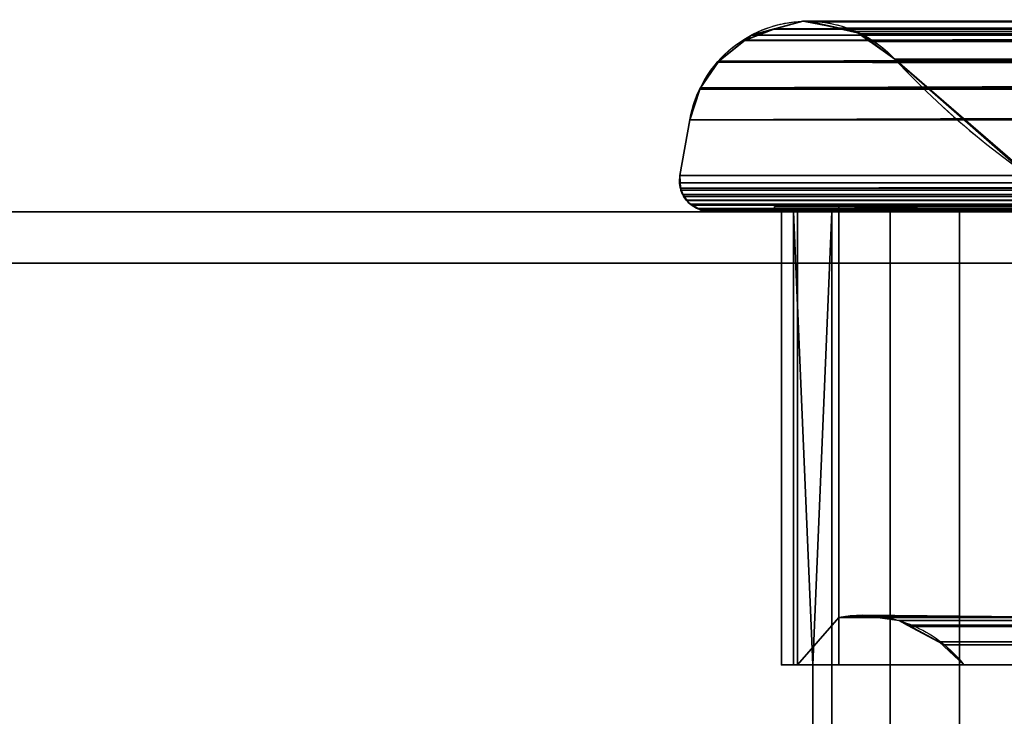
# Model space of a CAD drawing. Header units: millimetres. Extents: x -322 to 8072, y -96 to 57.
# Tile 101 of 256: x 2681 to 2719, y -20 to 7. Entities that reach past the tile are written whole.
import ezdxf

# ---------------------------------------------------------------- set-up
doc = ezdxf.new("R2010")
doc.units = ezdxf.units.MM
doc.layers.add('152', color=7, linetype='Continuous', true_color=0xffffff)

# ---------------------------------------------------------------- blocks, each defined once
blk = doc.blocks.new('UG_SURFACE_013')
at = {"layer": '152', "color": 252, "linetype": 'Continuous', "lineweight": 35}
for points in [[(3000, 7.402, 448.715), (2710.501, 7.12, 447.501), (2710.51, 7.123, 447.511)], [(3000, 7.402, 448.715), (3000, 7.16, 447.51), (2710.501, 7.12, 447.501)], [(2711.606, 7.417, 1896.394), (2710.51, 7.123, 1897.49), (3289.527, 7.095, 1897.527)], [(3000, 7.402, 448.715), (2710.51, 7.123, 447.511), (2711.606, 7.417, 448.606)], [(2710.51, 7.123, 447.511), (2710.51, 7.123, 1897.49), (2711.606, 7.417, 1896.394)], [(2711.606, 7.417, 448.606), (2710.51, 7.123, 447.511), (2711.606, 7.417, 1896.394)], [(2711.711, 7.419, 1896.289), (2711.606, 7.417, 1896.394), (3289.527, 7.095, 1897.527)], [(2711.606, 7.417, 448.606), (2711.606, 7.417, 1896.394), (2711.711, 7.419, 1896.289)], [(2711.711, 7.419, 1896.289), (2711.747, 7.39, 448.747), (2711.606, 7.417, 448.606)], [(3000, 7.402, 448.715), (2711.606, 7.417, 448.606), (2711.747, 7.39, 448.747)], [(2711.75, 7.42, 1896.25), (2711.711, 7.419, 1896.289), (3288.288, 7.403, 1896.288)], [(2711.711, 7.419, 1896.289), (2711.75, 7.42, 1896.25), (2711.747, 7.39, 448.747)], [(3289.527, 7.095, 1897.527), (3289.517, 7.098, 1897.517), (2711.711, 7.419, 1896.289)], [(3289.517, 7.098, 1897.517), (3288.288, 7.403, 1896.288), (2711.711, 7.419, 1896.289)], [(2711.747, 7.39, 448.747), (3000, 7.17, 449.992), (3000, 7.42, 448.804)], [(3000, 7.42, 448.804), (3000, 7.41, 448.752), (2711.747, 7.39, 448.747)], [(2711.747, 7.39, 448.747), (2711.75, 7.42, 1896.25), (2711.781, 7.42, 1896.219)], [(2711.781, 7.42, 1896.219), (2713.046, 7.142, 450.046), (2711.747, 7.39, 448.747)], [(2711.747, 7.39, 448.747), (2711.747, 7.39, 448.747), (2711.75, 7.42, 1896.25)], [(2711.747, 7.39, 448.747), (3000, 7.41, 448.752), (3000, 7.402, 448.715)], [(2711.747, 7.39, 448.747), (2711.747, 7.39, 448.747), (3000, 7.41, 448.752)], [(3000, 7.17, 449.992), (2711.747, 7.39, 448.747), (2713.046, 7.142, 450.046)], [(3288.288, 7.403, 1896.288), (2711.781, 7.42, 1896.219), (2711.75, 7.42, 1896.25)], [(2711.781, 7.42, 1896.219), (3288.287, 7.403, 1896.287), (3288.219, 7.42, 1896.219)], [(2711.781, 7.42, 1896.219), (3288.288, 7.403, 1896.288), (3288.287, 7.403, 1896.287)], [(3288.219, 7.42, 1896.219), (2713.001, 7.135, 1894.998), (2711.781, 7.42, 1896.219)], [(2713.046, 7.142, 450.046), (2711.781, 7.42, 1896.219), (2713.001, 7.135, 1894.998)], [(2713.001, 7.135, 1894.998), (3288.219, 7.42, 1896.219), (3286.999, 7.164, 1895)], [(2709.351, 6.678, 446.351), (3000, 7.154, 447.481), (3000, 7.05, 446.963)], [(3000, 7.154, 447.481), (2709.351, 6.678, 446.351), (2709.355, 6.681, 446.355)], [(3000, 7.05, 446.963), (3000, 6.651, 446.389), (2709.351, 6.678, 446.351)], [(3000, 7.154, 447.481), (2709.355, 6.681, 446.355), (2709.605, 6.879, 446.604)], [(2709.355, 6.681, 1898.645), (2710.501, 7.12, 447.501), (2709.605, 6.879, 446.604)], [(2710.501, 7.12, 447.501), (2709.355, 6.681, 1898.645), (2709.605, 6.879, 1898.396)], [(3000, 7.154, 447.481), (2709.605, 6.879, 446.604), (2710.501, 7.12, 447.501)], [(2709.605, 6.879, 1898.396), (2710.473, 7.113, 1897.527), (2710.51, 7.123, 447.511), (2710.501, 7.12, 447.501)], [(2710.473, 7.113, 1897.527), (2709.605, 6.879, 1898.396), (3290.668, 6.662, 1898.669)], [(2710.51, 7.123, 1897.49), (2710.473, 7.113, 1897.527), (3289.527, 7.095, 1897.527)], [(2710.473, 7.113, 1897.527), (2710.51, 7.123, 1897.49), (2710.51, 7.123, 447.511)], [(2710.473, 7.113, 1897.527), (3290.663, 6.666, 1898.663), (3290.395, 6.879, 1898.396)], [(3290.668, 6.662, 1898.669), (3290.663, 6.666, 1898.663), (2710.473, 7.113, 1897.527)], [(3290.395, 6.879, 1898.396), (3289.527, 7.095, 1897.527), (2710.473, 7.113, 1897.527)], [(2710.501, 7.12, 447.501), (3000, 7.16, 447.51), (3000, 7.154, 447.481)], [(3286.999, 7.164, 1895), (3286.996, 7.163, 1894.996), (2713.001, 7.135, 1894.998)], [(2713.042, 7.126, 1894.958), (2713.001, 7.135, 1894.998), (3286.996, 7.163, 1894.996)], [(2713.001, 7.135, 1894.998), (2713.042, 7.126, 1894.958), (2713.046, 7.142, 450.046)], [(3286.996, 7.163, 1894.996), (2713.839, 6.94, 1894.161), (2713.042, 7.126, 1894.958)], [(2713.05, 7.141, 450.05), (2713.046, 7.142, 450.046), (2713.042, 7.126, 1894.958)], [(2713.042, 7.126, 1894.958), (2713.654, 7.026, 450.654), (2713.05, 7.141, 450.05)], [(2713.654, 7.026, 450.654), (2713.042, 7.126, 1894.958), (2713.839, 6.94, 1894.161)], [(2713.046, 7.142, 450.046), (3000, 7.16, 450.039), (3000, 7.17, 449.992)], [(2713.046, 7.142, 450.046), (2713.05, 7.141, 450.05), (3000, 7.16, 450.039)], [(3000, 7.033, 450.638), (3000, 7.16, 450.039), (2713.05, 7.141, 450.05)], [(2713.05, 7.141, 450.05), (3000, 6.663, 451.161), (3000, 7.033, 450.638)], [(3000, 6.663, 451.161), (2713.05, 7.141, 450.05), (2713.654, 7.026, 450.654)], [(3000, 6.631, 451.206), (2713.654, 7.026, 450.654), (2714.226, 6.619, 451.226)], [(2713.654, 7.026, 450.654), (3000, 6.631, 451.206), (3000, 6.663, 451.161)], [(2713.839, 6.94, 1894.161), (2714.226, 6.619, 451.226), (2713.654, 7.026, 450.654)], [(2713.839, 6.94, 1894.161), (3286.996, 7.163, 1894.996), (3286.346, 7.026, 1894.346)], [(3286.346, 7.026, 1894.346), (2714.198, 6.672, 1893.802), (2713.839, 6.94, 1894.161)], [(2714.226, 6.619, 451.226), (2713.839, 6.94, 1894.161), (2714.198, 6.672, 1893.802)], [(2714.198, 6.672, 1893.802), (3286.346, 7.026, 1894.346), (3285.819, 6.651, 1893.819)], [(2708.332, 5.868, 1899.668), (2709.332, 6.662, 1898.669), (2709.355, 6.681, 446.355), (2709.351, 6.678, 446.351)], [(3000, 6.638, 446.37), (2708.332, 5.868, 445.332), (2709.351, 6.678, 446.351)], [(2709.351, 6.678, 446.351), (2708.332, 5.868, 445.332), (2708.332, 5.868, 1899.668)], [(3291.68, 5.859, 1899.68), (3290.668, 6.662, 1898.669), (2709.332, 6.662, 1898.669), (2708.332, 5.868, 1899.668)], [(3000, 6.638, 446.37), (3000, 5.97, 445.407), (2708.332, 5.868, 445.332)], [(2709.355, 6.681, 1898.645), (2709.332, 6.662, 1898.669), (3290.668, 6.662, 1898.669)], [(2709.332, 6.662, 1898.669), (2709.355, 6.681, 1898.645), (2709.355, 6.681, 446.355)], [(2709.351, 6.678, 446.351), (3000, 6.651, 446.389), (3000, 6.638, 446.37)], [(2709.605, 6.879, 1898.396), (2709.355, 6.681, 1898.645), (3290.668, 6.662, 1898.669)], [(2709.605, 6.879, 446.604), (2709.355, 6.681, 446.355), (2709.355, 6.681, 1898.645)], [(3285.819, 6.651, 1893.819), (3285.807, 6.643, 1893.807), (2714.198, 6.672, 1893.802)], [(2714.235, 6.645, 1893.765), (2714.198, 6.672, 1893.802), (3285.807, 6.643, 1893.807)], [(2714.198, 6.672, 1893.802), (2714.235, 6.645, 1893.765), (2714.226, 6.619, 451.226)], [(2714.238, 6.611, 451.239), (2714.226, 6.619, 451.226), (2714.235, 6.645, 1893.765)], [(2714.226, 6.619, 451.226), (2714.238, 6.611, 451.239), (3000, 6.631, 451.206)], [(2714.235, 6.645, 1893.765), (3285.807, 6.643, 1893.807), (3284.813, 5.936, 1892.813)], [(3284.813, 5.936, 1892.813), (2715.187, 5.936, 1892.813), (2714.235, 6.645, 1893.765)], [(2714.235, 6.645, 1893.765), (2715.187, 5.936, 1892.813), (2715.187, 5.936, 452.187)], [(2715.187, 5.936, 452.187), (2714.238, 6.611, 451.239), (2714.235, 6.645, 1893.765)], [(3000, 6.631, 451.206), (2714.238, 6.611, 451.239), (2715.187, 5.936, 452.187)], [(2715.187, 5.936, 452.187), (3000, 5.936, 452.187), (3000, 6.631, 451.206)], [(2707.597, 4.785, 1900.403), (2708.33, 5.867, 445.33), (2708.271, 5.819, 445.271)], [(2708.33, 5.867, 445.33), (2707.597, 4.785, 1900.403), (2707.611, 4.827, 1900.389)], [(3000, 5.857, 445.337), (2707.597, 4.785, 444.597), (2707.611, 4.827, 444.611)], [(3000, 5.857, 445.337), (2707.597, 4.784, 444.597), (2707.597, 4.785, 444.597)], [(3000, 5.857, 445.337), (3000, 4.751, 444.652), (2707.597, 4.784, 444.597)], [(2707.597, 4.785, 1900.403), (2708.271, 5.819, 445.271), (2707.611, 4.827, 444.611)], [(2707.611, 4.827, 1900.389), (2708.271, 5.819, 1899.729), (2708.33, 5.867, 445.33)], [(2707.611, 4.827, 444.611), (2708.271, 5.819, 445.271), (3000, 5.857, 445.337)], [(3292.405, 4.777, 1900.405), (2708.271, 5.819, 1899.729), (2707.611, 4.827, 1900.389)], [(2708.271, 5.819, 1899.729), (2708.319, 5.858, 1899.681), (2708.332, 5.868, 445.332), (2708.33, 5.867, 445.33)], [(3000, 5.857, 445.337), (2708.271, 5.819, 445.271), (2708.33, 5.867, 445.33)], [(3291.729, 5.819, 1899.729), (3291.681, 5.858, 1899.681), (2708.319, 5.858, 1899.681), (2708.271, 5.819, 1899.729)], [(2708.271, 5.819, 1899.729), (3292.405, 4.777, 1900.405), (3292.389, 4.827, 1900.389)], [(3292.389, 4.827, 1900.389), (3291.729, 5.819, 1899.729), (2708.271, 5.819, 1899.729)], [(2708.332, 5.868, 1899.668), (2708.319, 5.858, 1899.681), (3291.681, 5.858, 1899.681)], [(2708.319, 5.858, 1899.681), (2708.332, 5.868, 1899.668), (2708.332, 5.868, 445.332)], [(2708.33, 5.867, 445.33), (3000, 5.87, 445.345), (3000, 5.857, 445.337)], [(3000, 5.87, 445.345), (2708.33, 5.867, 445.33), (2708.332, 5.868, 445.332)], [(2708.332, 5.868, 445.332), (3000, 5.97, 445.407), (3000, 5.87, 445.345)], [(2708.332, 5.868, 1899.668), (3291.681, 5.858, 1899.681), (3291.68, 5.859, 1899.68)], [(2720.219, 1.525, 1887.781), (2715.187, 5.936, 1892.813), (3284.813, 5.936, 1892.813)], [(3000, 5.936, 452.187), (2715.187, 5.936, 452.187), (2720.618, 1.245, 457.618)], [(2720.618, 1.245, 457.618), (2715.187, 5.936, 1892.813), (2720.219, 1.525, 1887.781)], [(2720.618, 1.245, 457.618), (2715.187, 5.936, 452.187), (2715.187, 5.936, 1892.813)], [(2707.597, 4.785, 444.597), (2707.597, 4.784, 444.597), (2707.203, 3.582, 1900.797), (2707.594, 4.776, 1900.406)], [(3000, 4.744, 444.648), (2707.203, 3.582, 444.203), (2707.597, 4.784, 444.597)], [(2707.597, 4.784, 444.597), (2707.203, 3.582, 444.203), (2707.203, 3.582, 1900.797)], [(3292.406, 4.776, 1900.406), (2707.594, 4.776, 1900.406), (2707.203, 3.582, 1900.797), (3292.797, 3.582, 1900.797)], [(2707.203, 3.582, 444.203), (3000, 4.744, 444.648), (3000, 4.37, 444.415)], [(2707.597, 4.785, 1900.403), (2707.594, 4.776, 1900.406), (3292.406, 4.776, 1900.406)], [(2707.594, 4.776, 1900.406), (2707.597, 4.785, 1900.403), (2707.597, 4.785, 444.597)], [(2707.611, 4.827, 1900.389), (2707.597, 4.785, 1900.403), (3292.405, 4.777, 1900.405)], [(2707.611, 4.827, 444.611), (2707.597, 4.785, 444.597), (2707.597, 4.785, 1900.403)], [(2707.597, 4.785, 1900.403), (3292.406, 4.776, 1900.406), (3292.405, 4.777, 1900.405)], [(2707.597, 4.784, 444.597), (3000, 4.751, 444.652), (3000, 4.744, 444.648)], [(3000, 4.37, 444.415), (3000, 3.582, 444.203), (2707.203, 3.582, 444.203)], [(2707.203, 3.582, 1900.797), (2706.818, 1.409, 1901.182), (3293.182, 1.409, 1901.182), (3292.797, 3.582, 1900.797)], [(2707.203, 3.582, 444.203), (2706.818, 1.409, 443.818), (2706.818, 1.409, 1901.182), (2707.203, 3.582, 1900.797)], [(3000, 1.409, 443.818), (2706.818, 1.409, 443.818), (2707.203, 3.582, 444.203), (3000, 3.582, 444.203)], [(2706.841, 0.918, 1901.16), (2706.818, 1.409, 443.818), (2706.8, 1.171, 443.808)], [(2706.8, 1.171, 443.808), (2706.818, 1.409, 443.818), (2706.803, 1.121, 443.803)], [(2706.8, 1.171, 443.808), (2706.841, 0.918, 443.84), (2706.841, 0.918, 1901.16)], [(2706.803, 1.121, 443.803), (2706.841, 0.918, 443.84), (2706.8, 1.171, 443.808)], [(3293.182, 1.409, 1901.182), (2706.803, 1.121, 1901.197), (2706.841, 0.918, 1901.16)], [(3293.182, 1.409, 1901.182), (2706.818, 1.409, 1901.182), (2706.803, 1.121, 1901.197)], [(2706.841, 0.918, 443.84), (2706.803, 1.121, 443.803), (3000, 1.409, 443.818)], [(2706.803, 1.121, 443.803), (2706.818, 1.409, 443.818), (3000, 1.409, 443.818)], [(2706.818, 1.409, 443.818), (2706.841, 0.918, 1901.16), (2706.803, 1.121, 1901.197)], [(2706.803, 1.121, 1901.197), (2706.818, 1.409, 1901.182), (2706.818, 1.409, 443.818)], [(2706.841, 0.918, 1901.16), (3293.196, 1.299, 1901.196), (3293.182, 1.409, 1901.182)], [(3000, 1.409, 443.818), (3000, 0.915, 443.834), (2706.841, 0.918, 443.84)], [(3293.179, 0.978, 1901.179), (3293.196, 1.299, 1901.196), (2706.841, 0.918, 1901.16)], [(2706.841, 0.918, 1901.16), (3293.16, 0.92, 1901.16), (3293.179, 0.978, 1901.179)], [(3293.16, 0.92, 1901.16), (2706.841, 0.918, 1901.16), (2706.841, 0.918, 1901.159)], [(3293.16, 0.919, 1901.16), (3293.16, 0.92, 1901.16), (2706.841, 0.918, 1901.159)], [(3293.16, 0.919, 1901.16), (2706.841, 0.918, 1901.159), (2706.855, 0.842, 1901.145)], [(2706.855, 0.842, 443.855), (2706.841, 0.918, 443.841), (3000, 0.915, 443.834)], [(2706.841, 0.918, 443.841), (2706.841, 0.918, 443.84), (3000, 0.915, 443.834)], [(2706.841, 0.918, 443.841), (2706.933, 0.667, 1901.067), (2706.855, 0.842, 1901.145)], [(2706.933, 0.667, 1901.067), (2706.841, 0.918, 443.841), (2706.855, 0.842, 443.855)], [(2706.855, 0.842, 1901.145), (2706.841, 0.918, 1901.159), (2706.841, 0.918, 443.841)], [(2706.841, 0.918, 443.84), (2706.841, 0.918, 443.841), (2706.841, 0.918, 1901.159), (2706.841, 0.918, 1901.16)], [(3293.085, 0.687, 1901.085), (3293.16, 0.919, 1901.16), (2706.855, 0.842, 1901.145)], [(2706.933, 0.667, 443.933), (2706.855, 0.842, 443.855), (3000, 0.915, 443.834)], [(2706.855, 0.842, 1901.145), (2706.933, 0.667, 1901.067), (3293.07, 0.665, 1901.07)], [(3293.07, 0.665, 1901.07), (3293.085, 0.687, 1901.085), (2706.855, 0.842, 1901.145)], [(2706.855, 0.842, 443.855), (2706.933, 0.667, 443.933), (2706.933, 0.666, 1901.067), (2706.933, 0.667, 1901.067)], [(3000, 0.915, 443.834), (3000, 0.672, 443.95), (2706.933, 0.667, 443.933)], [(2706.968, 0.588, 443.968), (2706.933, 0.666, 443.933), (3000, 0.672, 443.95)], [(2706.933, 0.666, 443.933), (2706.933, 0.667, 443.933), (3000, 0.672, 443.95)], [(3293.07, 0.664, 1901.07), (2706.933, 0.667, 1901.067), (2706.933, 0.666, 1901.067)], [(3293.07, 0.664, 1901.07), (3293.07, 0.665, 1901.07), (2706.933, 0.667, 1901.067)], [(2706.933, 0.667, 443.933), (2706.933, 0.666, 443.933), (2706.933, 0.666, 1901.067)], [(3293.07, 0.664, 1901.07), (2706.933, 0.666, 1901.067), (2706.968, 0.588, 1901.032)], [(2706.933, 0.666, 1901.067), (2706.933, 0.666, 443.933), (2706.968, 0.588, 443.968)], [(2706.968, 0.588, 443.968), (2707.088, 0.444, 444.088), (2706.933, 0.666, 1901.067)], [(2706.968, 0.588, 1901.032), (2706.933, 0.666, 1901.067), (2707.088, 0.444, 444.088)], [(2707.088, 0.444, 444.088), (2706.968, 0.588, 443.968), (3000, 0.672, 443.95)], [(3293.07, 0.664, 1901.07), (2706.968, 0.588, 1901.032), (2707.088, 0.444, 1900.912)], [(2707.088, 0.444, 444.088), (2707.088, 0.444, 1900.912), (2706.968, 0.588, 1901.032)], [(3000, 0.672, 443.95), (3000, 0.475, 444.044), (2707.088, 0.444, 444.088)], [(2707.088, 0.444, 1900.912), (3292.916, 0.434, 1900.916), (3293.07, 0.664, 1901.07)], [(3000, 0.475, 444.044), (3000, 0.437, 444.087), (2707.088, 0.444, 444.088)], [(3292.916, 0.434, 1900.916), (2707.088, 0.444, 1900.912), (2707.09, 0.443, 1900.91)], [(3292.916, 0.434, 1900.916), (3292.916, 0.434, 1900.916), (2707.088, 0.444, 1900.912)], [(2707.09, 0.443, 444.09), (2707.088, 0.444, 444.088), (3000, 0.437, 444.087)], [(2707.088, 0.444, 444.088), (2707.09, 0.443, 444.09), (2707.09, 0.443, 1900.91), (2707.088, 0.444, 1900.912)], [(3292.89, 0.395, 1900.89), (2707.09, 0.443, 1900.91), (2707.217, 0.291, 1900.784)], [(3292.89, 0.395, 1900.89), (3292.916, 0.434, 1900.916), (2707.09, 0.443, 1900.91)], [(2707.217, 0.291, 444.216), (2707.09, 0.443, 444.09), (3000, 0.437, 444.087)], [(2707.09, 0.443, 1900.91), (2707.09, 0.443, 444.09), (2707.217, 0.291, 444.216)], [(2707.217, 0.291, 444.216), (2707.286, 0.252, 444.286), (2707.09, 0.443, 1900.91)], [(2707.217, 0.291, 1900.784), (2707.09, 0.443, 1900.91), (2707.286, 0.252, 444.286)], [(2707.286, 0.252, 444.286), (2707.217, 0.291, 444.216), (3000, 0.437, 444.087)], [(3292.89, 0.395, 1900.89), (2707.217, 0.291, 1900.784), (2707.286, 0.252, 1900.714)], [(3000, 0.437, 444.087), (3000, 0.254, 444.297), (2707.286, 0.252, 444.286)], [(2707.286, 0.252, 1900.714), (3292.711, 0.257, 1900.711), (3292.89, 0.395, 1900.89)], [(3409, 0, 2017), (2591, 0, 2017), (2591, -26, 2017), (3409, -26, 2017)], [(3409, -2), (2591, -2), (2591, 0, 2), (3409, 0, 2)], [(3409, 0, 2), (2591, 0, 2), (2708, 0, 445), (3000, 0, 445)], [(2591, 0, 2), (2591, 0, 2017), (2708, 0, 1900), (2708, 0, 445)], [(3292, 0, 1900), (2708, 0, 1900), (2591, 0, 2017), (3409, 0, 2017)], [(2707.286, 0.252, 444.286), (2707.286, 0.252, 1900.714), (2707.217, 0.291, 1900.784)], [(3292.71, 0.256, 1900.71), (3292.711, 0.257, 1900.711), (2707.286, 0.252, 1900.714)], [(3292.71, 0.256, 1900.71), (2707.286, 0.252, 1900.714), (2707.287, 0.252, 1900.713)], [(2707.287, 0.252, 444.287), (2707.286, 0.252, 444.286), (3000, 0.254, 444.297)], [(2707.286, 0.252, 444.286), (2707.287, 0.252, 444.287), (2707.287, 0.252, 1900.713), (2707.286, 0.252, 1900.714)], [(3292.554, 0.135, 1900.554), (3292.71, 0.256, 1900.71), (2707.287, 0.252, 1900.713)], [(2707.521, 0.121, 444.521), (2707.287, 0.252, 444.287), (3000, 0.254, 444.297)], [(2707.287, 0.252, 1900.713), (2707.521, 0.121, 1900.479), (3292.482, 0.118, 1900.482)], [(3292.482, 0.118, 1900.482), (3292.554, 0.135, 1900.554), (2707.287, 0.252, 1900.713)], [(2707.287, 0.252, 1900.713), (2707.287, 0.252, 444.287), (2707.521, 0.121, 444.521)], [(2707.521, 0.121, 1900.479), (2707.287, 0.252, 1900.713), (2707.521, 0.121, 444.521)], [(3000, 0.254, 444.297), (3000, 0.155, 444.409), (2707.521, 0.121, 444.521)], [(3000, 0.155, 444.409), (3000, 0.118, 444.522), (2707.521, 0.121, 444.521)], [(3292.481, 0.118, 1900.481), (2707.521, 0.121, 1900.479), (2707.522, 0.12, 1900.478)], [(3292.481, 0.118, 1900.481), (3292.482, 0.118, 1900.482), (2707.521, 0.121, 1900.479)], [(2707.522, 0.12, 444.522), (2707.521, 0.121, 444.521), (3000, 0.118, 444.522)], [(2707.521, 0.121, 444.521), (2707.522, 0.12, 444.522), (2707.522, 0.12, 1900.478), (2707.521, 0.121, 1900.479)], [(3292.481, 0.118, 1900.481), (2707.522, 0.12, 1900.478), (2707.636, 0.057, 1900.364)], [(2707.636, 0.057, 444.636), (2707.522, 0.12, 444.522), (3000, 0.118, 444.522)], [(2707.522, 0.12, 1900.478), (2707.522, 0.12, 444.522), (2707.636, 0.057, 444.636)], [(2707.636, 0.057, 1900.364), (2707.522, 0.12, 1900.478), (2707.636, 0.057, 444.636)], [(3292.481, 0.118, 1900.481), (2707.636, 0.057, 1900.364), (2708, 0, 1900)], [(2708, 0, 445), (2707.636, 0.057, 444.636), (3000, 0.118, 444.522)], [(2707.636, 0.057, 444.636), (2708, 0, 445), (2708, 0, 1900), (2707.636, 0.057, 1900.364)], [(2708, 0, 1900), (3292, 0, 1900), (3292.481, 0.118, 1900.481)], [(3000, 0.118, 444.522), (3000, 0.009, 444.855), (2708, 0, 445)], [(3000, 0.009, 444.855), (3000, 0, 445), (2708, 0, 445)], [(2710.5, 0, 447.5), (2710.5, 0.2, 447.5), (2710.5, 0.2, 1897.5), (2710.5, 0, 1897.5)], [(2710.5, 0.2, 447.5), (2710.5, 0, 447.5), (3289.5, 0, 447.5), (3289.5, 0.2, 447.5)], [(2710.5, 0.2, 1897.5), (3289.5, 0.2, 1897.5), (3289.5, 0, 1897.5), (2710.5, 0, 1897.5)], [(3289.5, 0.2, 1897.5), (2710.5, 0.2, 1897.5), (2713, 0.2, 1895), (3287, 0.2, 1895)], [(2710.5, 0.2, 1897.5), (2710.5, 0.2, 447.5), (2713, 0.2, 450), (2713, 0.2, 1895)], [(3287, 0.2, 450), (2713, 0.2, 450), (2710.5, 0.2, 447.5), (3289.5, 0.2, 447.5)], [(2710.5, 0, 1897.5), (2714.997, 0, 1896.48), (2712.725, 0, 1894.908)], [(2710.5, 0, 447.5), (3279.586, 0, 448.47), (3282.3, 0, 447.95)], [(3277.286, 0, 450), (3279.586, 0, 448.47), (2710.5, 0, 447.5), (2717.7, 0, 447.95)], [(2713, 0, 460.078), (2711.387, 0, 457.835), (2710.5, 0, 1897.5), (2710.768, 0, 1889.858)], [(2712.725, 0, 1894.908), (2711.238, 0, 1892.58), (2710.5, 0, 1897.5)], [(2717.7, 0, 1897.05), (2710.5, 0, 1897.5), (3289.5, 0, 1897.5)], [(3282.3, 0, 447.95), (3289.5, 0, 447.5), (2710.5, 0, 447.5)], [(2710.5, 0, 447.5), (2711.238, 0, 452.42), (2712.725, 0, 450.092)], [(2710.5, 0, 447.5), (2710.5, 0, 1897.5), (2710.768, 0, 455.142)], [(2717.7, 0, 1897.05), (2714.997, 0, 1896.48), (2710.5, 0, 1897.5)], [(2710.768, 0, 455.142), (2711.238, 0, 452.42), (2710.5, 0, 447.5)], [(2712.725, 0, 450.092), (2714.997, 0, 448.52), (2710.5, 0, 447.5)], [(2711.238, 0, 1892.58), (2710.768, 0, 1889.858), (2710.5, 0, 1897.5)], [(2711.387, 0, 457.835), (2710.768, 0, 455.142), (2710.5, 0, 1897.5)], [(2714.997, 0, 448.52), (2717.7, 0, 447.95), (2710.5, 0, 447.5)], [(2710.768, 0, 1889.858), (2711.387, 0, 1887.165), (2713, 0, 460.078)], [(2711.387, -17.65, 1887.165), (2711.387, 0, 1887.165), (2710.768, 0, 1889.858), (2710.768, -17.65, 1889.858)], [(2710.768, -17.65, 1889.858), (2710.768, 0, 1889.858), (2711.238, 0, 1892.58), (2711.238, -17.65, 1892.58)], [(2711.238, -17.65, 452.42), (2711.238, 0, 452.42), (2710.768, 0, 455.142), (2710.768, -17.65, 455.142)], [(2710.768, -17.65, 455.142), (2710.768, 0, 455.142), (2711.387, 0, 457.835), (2711.387, -17.65, 457.835)], [(2711.238, 0, 1892.58), (2712.725, 0, 1894.908), (2711.986, -17.65, 1894)], [(2711.986, -17.65, 1894), (2711.238, -17.65, 1892.58), (2711.238, 0, 1892.58)], [(2711.238, 0, 452.42), (2711.238, -17.65, 452.42), (2711.986, -17.65, 451)], [(2711.986, -17.65, 451), (2712.725, 0, 450.092), (2711.238, 0, 452.42)], [(2711.387, 0, 1887.165), (2713, 0, 1884.922), (2713, 0, 460.078)], [(2713, -15.8, 1884.922), (2713, 0, 1884.922), (2711.387, 0, 1887.165), (2711.387, -17.65, 1887.165)], [(2711.387, -17.65, 457.835), (2711.387, 0, 457.835), (2713, 0, 460.078), (2713, -15.8, 460.078)], [(2711.986, -21.65, 1894), (2711.986, -17.65, 1894), (2712.725, 0, 1894.908), (2712.725, -39.3, 1894.908)], [(2712.725, -39.3, 450.092), (2712.725, 0, 450.092), (2711.986, -17.65, 451), (2711.986, -21.65, 451)], [(2714.997, 0, 1896.48), (2714.997, -39.3, 1896.48), (2712.725, -39.3, 1894.908), (2712.725, 0, 1894.908)], [(2712.725, 0, 450.092), (2712.725, -39.3, 450.092), (2714.997, -39.3, 448.52), (2714.997, 0, 448.52)], [(2713, 0.2, 450), (2713, -15.8, 450), (2713, -15.8, 460.078), (2713, 0, 460.078)], [(2713, 0, 460.078), (2713, 0, 1884.922), (2713, 0.2, 1895), (2713, 0.2, 450)], [(2713, 0, 1884.922), (2713, -15.8, 1884.922), (2713, -15.8, 1895), (2713, 0.2, 1895)], [(2713, 0.2, 1895), (2713, -15.8, 1895), (2722.714, -15.8, 1895), (2722.714, 0, 1895)], [(2722.714, 0, 1895), (3277.286, 0, 1895), (3287, 0.2, 1895), (2713, 0.2, 1895)], [(3277.286, 0, 450), (2722.714, 0, 450), (2713, 0.2, 450), (3287, 0.2, 450)], [(2722.714, 0, 450), (2722.714, -15.8, 450), (2713, -15.8, 450), (2713, 0.2, 450)], [(2717.7, 0, 1897.05), (2717.7, -39.3, 1897.05), (2714.997, -39.3, 1896.48), (2714.997, 0, 1896.48)], [(2714.997, 0, 448.52), (2714.997, -39.3, 448.52), (2717.7, -39.3, 447.95), (2717.7, 0, 447.95)], [(3289.5, 0, 1897.5), (2720.414, 0, 1896.53), (2717.7, 0, 1897.05)], [(2717.7, 0, 447.95), (2720.414, 0, 448.47), (3277.286, 0, 450)], [(2720.414, 0, 1896.53), (2720.414, -39.3, 1896.53), (2717.7, -39.3, 1897.05), (2717.7, 0, 1897.05)], [(2717.7, 0, 447.95), (2717.7, -39.3, 447.95), (2720.414, -39.3, 448.47), (2720.414, 0, 448.47)], [(2591, -26), (2591, -2), (3409, -2), (3409, -26)], [(2711.387, -17.65, 1887.165), (2713, -17.65, 1884.922), (2713, -15.8, 1884.922)], [(2713, -15.8, 460.078), (2713, -17.65, 460.078), (2711.387, -17.65, 457.835)], [(2713, -15.8, 1884.922), (2714.329, -15.774, 1893.671), (2713.921, -15.715, 1894.079)], [(2713.921, -15.715, 1894.079), (2713.453, -15.736, 1894.547), (2713, -15.8, 1884.922)], [(2713, -15.8, 460.078), (2713.453, -15.736, 450.453), (2713.921, -15.715, 450.921)], [(2713.921, -15.715, 450.921), (2714.328, -15.774, 451.328), (2713, -15.8, 460.078)], [(2713.453, -15.736, 1894.547), (2713, -15.8, 1895), (2713, -15.8, 1884.922)], [(2713, -15.8, 460.078), (2713, -15.8, 450), (2713.453, -15.736, 450.453)], [(2713.453, -15.736, 450.453), (2713, -15.8, 450), (2722.714, -15.8, 450)], [(2722.714, -15.8, 1895), (2713, -15.8, 1895), (2713.453, -15.736, 1894.547)], [(2714.329, -15.774, 451.329), (2714.329, -15.774, 1893.671), (2713, -15.8, 460.078)], [(2714.329, -15.774, 1893.671), (2713, -15.8, 1884.922), (2713, -15.8, 460.078)], [(2713, -15.8, 460.078), (2714.328, -15.774, 451.328), (2714.329, -15.774, 451.329)], [(2713, -15.8, 460.078), (2713, -15.8, 1884.922), (2713, -17.65, 1884.922), (2713, -17.65, 460.078)], [(2713.921, -15.715, 450.921), (2713.453, -15.736, 450.453), (2722.714, -15.8, 450)], [(2713.453, -15.736, 1894.547), (2713.921, -15.715, 1894.079), (2722.714, -15.8, 1895)], [(2722.714, -15.8, 450), (2714.328, -15.774, 451.328), (2713.921, -15.715, 450.921)], [(2722.714, -15.8, 1895), (2713.921, -15.715, 1894.079), (2714.329, -15.774, 1893.671)], [(3000, -15.797, 451.332), (2714.328, -15.774, 451.328), (2722.714, -15.8, 450)], [(2714.329, -15.774, 451.329), (2714.328, -15.774, 451.328), (3000, -15.797, 451.332)], [(2714.329, -15.774, 451.329), (2715.354, -15.924, 1892.646), (2714.458, -15.793, 1893.542)], [(2715.354, -15.924, 1892.646), (2714.329, -15.774, 451.329), (2715.354, -15.924, 452.354)], [(2714.458, -15.793, 1893.542), (2714.329, -15.774, 1893.671), (2714.329, -15.774, 451.329)], [(3000, -15.797, 451.332), (2715.354, -15.924, 452.354), (2714.329, -15.774, 451.329)], [(2722.714, -15.8, 1895), (2714.329, -15.774, 1893.671), (2714.458, -15.793, 1893.542)], [(2714.458, -15.793, 1893.542), (3285.546, -15.877, 1893.546), (3277.286, -15.8, 1895)], [(3277.286, -15.8, 1895), (2722.714, -15.8, 1895), (2714.458, -15.793, 1893.542)], [(3284.328, -16.095, 1892.328), (2714.458, -15.793, 1893.542), (2715.354, -15.924, 1892.646)], [(3284.328, -16.095, 1892.328), (3284.646, -15.924, 1892.646), (2714.458, -15.793, 1893.542)], [(3284.646, -15.924, 1892.646), (3285.546, -15.877, 1893.546), (2714.458, -15.793, 1893.542)], [(2715.672, -16.095, 452.672), (2715.354, -15.924, 452.354), (3000, -15.797, 451.332)], [(2715.354, -15.924, 452.354), (2715.672, -16.095, 1892.328), (2715.354, -15.924, 1892.646)], [(2715.354, -15.924, 452.354), (2715.672, -16.095, 452.672), (2715.672, -16.095, 1892.328)], [(2715.354, -15.924, 1892.646), (3284.215, -16.155, 1892.216), (3284.328, -16.095, 1892.328)], [(2715.354, -15.924, 1892.646), (2715.672, -16.095, 1892.328), (2715.785, -16.155, 1892.216), (3284.215, -16.155, 1892.216)], [(2715.678, -16.098, 452.678), (2715.672, -16.095, 452.672), (3000, -15.797, 451.332)], [(2715.672, -16.095, 452.672), (2715.678, -16.098, 452.678), (2716.899, -16.752, 1891.101), (2715.785, -16.155, 1892.216)], [(2715.785, -16.155, 1892.216), (2715.672, -16.095, 1892.328), (2715.672, -16.095, 452.672)], [(3000, -15.797, 451.332), (3000, -15.795, 451.817), (2715.678, -16.098, 452.678)], [(3000, -15.795, 451.817), (3000, -16.115, 452.658), (2715.678, -16.098, 452.678)], [(2715.678, -16.098, 452.678), (2716.899, -16.752, 453.899), (2716.899, -16.752, 1891.101)], [(2716.899, -16.752, 453.899), (2715.678, -16.098, 452.678), (3000, -16.115, 452.658)], [(2715.785, -16.155, 1892.216), (3282.885, -16.868, 1890.885), (3283.101, -16.752, 1891.101)], [(3282.885, -16.868, 1890.885), (2715.785, -16.155, 1892.216), (2716.899, -16.752, 1891.101)], [(3283.101, -16.752, 1891.101), (3284.215, -16.155, 1892.216), (2715.785, -16.155, 1892.216)], [(2716.899, -16.752, 453.899), (3000, -16.115, 452.658), (3000, -16.441, 453.516)], [(2716.904, -16.755, 453.904), (2716.899, -16.752, 453.899), (3000, -16.441, 453.516)], [(3000, -16.441, 453.516), (3000, -16.755, 453.868), (2716.904, -16.755, 453.904)], [(2717.116, -16.869, 1890.884), (2716.899, -16.752, 453.899), (2716.904, -16.755, 453.904)], [(2717.116, -16.869, 1890.884), (2717.115, -16.868, 1890.885), (2716.899, -16.752, 453.899)], [(2717.115, -16.868, 1890.885), (2716.899, -16.752, 1891.101), (2716.899, -16.752, 453.899)], [(2716.899, -16.752, 1891.101), (3282.884, -16.869, 1890.884), (3282.885, -16.868, 1890.885)], [(2716.899, -16.752, 1891.101), (2717.115, -16.868, 1890.885), (3282.884, -16.869, 1890.884)], [(2716.904, -16.755, 453.904), (2717.871, -17.65, 1890.128), (2717.116, -16.869, 1890.884)], [(2716.904, -16.755, 453.904), (2717.115, -16.868, 454.115), (2717.871, -17.65, 1890.128)], [(2717.115, -16.868, 454.115), (2716.904, -16.755, 453.904), (3000, -16.755, 453.868)], [(2717.871, -17.65, 454.872), (2717.115, -16.868, 454.115), (3000, -16.755, 453.868)], [(3000, -16.755, 453.868), (3000, -17.65, 454.872), (2717.871, -17.65, 454.872)], [(2717.115, -16.868, 454.115), (2717.871, -17.65, 454.872), (2717.871, -17.65, 1890.128)], [(2717.115, -16.868, 1890.885), (2717.116, -16.869, 1890.884), (3282.884, -16.869, 1890.884)], [(2717.871, -17.65, 1890.128), (3282.129, -17.65, 1890.128), (3282.884, -16.869, 1890.884), (2717.116, -16.869, 1890.884)], [(2711.387, -17.65, 1887.165), (2710.768, -17.65, 1889.858), (2711.238, -17.65, 1892.58), (2717.871, -17.65, 1890.128)], [(2717.871, -17.65, 454.872), (2711.238, -17.65, 452.42), (2710.768, -17.65, 455.142), (2711.387, -17.65, 457.835)], [(2717.871, -17.65, 454.872), (2711.986, -17.65, 451), (2711.238, -17.65, 452.42)], [(2711.238, -17.65, 1892.58), (2711.986, -17.65, 1894), (2717.871, -17.65, 1890.128)], [(2717.871, -17.65, 1890.128), (2713, -17.65, 1884.922), (2711.387, -17.65, 1887.165)], [(2711.387, -17.65, 457.835), (2713, -17.65, 460.078), (2717.871, -17.65, 454.872)], [(2711.986, -17.65, 451), (2717.871, -17.65, 454.872), (3000, -17.65, 454.872)], [(3000, -17.65, 454.872), (3282.129, -17.65, 454.872), (3288.014, -17.65, 451), (2711.986, -17.65, 451)], [(2711.986, -17.65, 1894), (3288.014, -17.65, 1894), (3282.129, -17.65, 1890.128), (2717.871, -17.65, 1890.128)], [(3288.014, -21.65, 1894), (3288.014, -17.65, 1894), (2711.986, -17.65, 1894), (2711.986, -21.65, 1894)], [(3288.014, -17.65, 451), (3288.014, -21.65, 451), (2711.986, -21.65, 451), (2711.986, -17.65, 451)], [(2717.871, -17.65, 1890.128), (2717.871, -17.65, 454.872), (2713, -17.65, 460.078), (2713, -17.65, 1884.922)]]:
    blk.add_3dface(points, dxfattribs=at)

msp = doc.modelspace()

# ---------------------------------------------------------------- linework, layer by layer
at = {"layer": '152', "color": 253, "linetype": 'Continuous', "lineweight": -3}
for p, q in [((2707.203, 3.582, 444.203), (2706.818, 1.409, 443.818)), ((2707.203, 3.582, 1900.797), (2706.818, 1.409, 1901.182)), ((2706.818, 1.409, 1901.182), (3293.182, 1.409, 1901.182)), ((2706.818, 1.409, 443.818), (2706.818, 1.409, 1901.182)), ((3000, 1.409, 443.818), (2706.818, 1.409, 443.818)), ((3409, 0, 2017), (2591, 0, 2017)), ((3409, 0, 2), (2591, 0, 2)), ((2710.5, 0.2, 1897.5), (3289.5, 0.2, 1897.5)), ((2710.5, 0, 1897.5), (2710.5, 0.2, 1897.5)), ((3289.5, 0.2, 447.5), (2710.5, 0.2, 447.5)), ((2710.5, 0, 447.5), (2710.5, 0.2, 447.5)), ((2710.5, 0.2, 447.5), (2710.5, 0.2, 1897.5)), ((3289.5, 0, 447.5), (2710.5, 0, 447.5)), ((2710.5, 0, 447.5), (2710.5, 0, 1897.5)), ((2710.5, 0, 1897.5), (3289.5, 0, 1897.5)), ((2713, -15.8, 1895), (2713, 0.2, 1895)), ((3287, 0.2, 450), (2713, 0.2, 450)), ((2713, 0.2, 450), (2713, 0.2, 1895)), ((2713, 0.2, 1895), (3287, 0.2, 1895)), ((2713, 0.2, 450), (2713, -15.8, 450)), ((2713, 0, 460.078), (2713, 0, 1884.922)), ((2713, 0, 460.078), (2713, -15.8, 460.078)), ((2713, 0, 1884.922), (2713, -15.8, 1884.922)), ((2591, -2), (3409, -2)), ((2713, -15.8, 450), (2713, -15.8, 460.078)), ((2713, -15.8, 1895), (2722.714, -15.8, 1895)), ((2722.714, -15.8, 450), (2713, -15.8, 450)), ((2713, -15.8, 1884.922), (2713, -15.8, 1895)), ((2713, -15.8, 460.078), (2713, -15.8, 1884.922)), ((2713, -15.8, 1884.922), (2713, -17.65, 1884.922)), ((2713, -15.8, 460.078), (2713, -17.65, 460.078)), ((2711.986, -17.65, 451), (3288.014, -17.65, 451)), ((3288.014, -17.65, 1894), (2711.986, -17.65, 1894)), ((2711.986, -21.65, 451), (2711.986, -17.65, 451)), ((2711.986, -17.65, 1894), (2711.986, -21.65, 1894)), ((2713, -17.65, 460.078), (2713, -17.65, 1884.922))]:
    msp.add_line(p, q, dxfattribs=at)
at = {"layer": '152', "color": 253, "linetype": 'Continuous', "lineweight": -3, "extrusion": (-2.77556e-14, 1, 0)}
for centre, start, end in [((-2717.765, 1890.05), 312.8966, 135), ((-2717.765, 454.95), 225, 47.1034)]:
    msp.add_arc(centre, 7, start, end, dxfattribs=at)
at = {"layer": '152', "color": 253, "linetype": 'Continuous', "lineweight": -3, "extrusion": (0, 1, 5.41234e-13)}
for centre, start, end in [((-2717.765, 1890.05, -17.65), 312.8966, 34.3502), ((-2717.765, 454.95, -17.65), 325.6498, 47.1034)]:
    msp.add_arc(centre, 7, start, end, dxfattribs=at)
at = {"layer": '152', "color": 253, "linetype": 'Continuous', "lineweight": -3}
for points, degree, knots in [([(2707.203, 3.582, 444.203), (2707.395, 4.666, 444.395), (2707.947, 5.547, 444.947), (2709.241, 6.765, 446.241), (2709.996, 7.135, 446.996), (2711.523, 7.479, 448.523), (2712.316, 7.457, 449.316), (2713.834, 7.017, 450.834), (2714.568, 6.601, 451.568), (2715.187, 5.936, 452.187)], 3, [0, 0, 0, 0, 0.25, 0.25, 0.5, 0.5, 0.75, 0.75, 1, 1, 1, 1]), ([(2707.203, 3.582, 1900.797), (2707.437, 4.904, 1900.563), (2708.195, 5.908, 1899.805), (2709.875, 7.138, 1898.125), (2710.83, 7.42, 1897.17), (2711.781, 7.42, 1896.219)], 3, [0, 0, 0, 0, 0.5, 0.5, 1, 1, 1, 1]), ([(2711.781, 7.42, 1896.219), (2712.389, 7.42, 1895.611), (2712.985, 7.305, 1895.015), (2714.146, 6.823, 1893.854), (2714.7, 6.459, 1893.3), (2715.187, 5.936, 1892.813)], 3, [0, 0, 0, 0, 0.5, 0.5, 1, 1, 1, 1]), ([(2708, 0, 1900), (2707.706, 0, 1900.294), (2707.407, 0.103, 1900.593), (2707.042, 0.458, 1900.958), (2706.936, 0.611, 1901.064), (2706.803, 0.986, 1901.197), (2706.782, 1.204, 1901.218), (2706.818, 1.409, 1901.182)], 3, [0, 0, 0, 0, 0.5, 0.5, 0.75, 0.75, 1, 1, 1, 1]), ([(2708, 0, 445), (2707.704, 0, 444.704), (2707.406, 0.104, 444.406), (2707.042, 0.458, 444.042), (2706.935, 0.612, 443.935), (2706.803, 0.987, 443.803), (2706.782, 1.204, 443.782), (2706.818, 1.409, 443.818)], 3, [0, 0, 0, 0, 0.5, 0.5, 0.75, 0.75, 1, 1, 1, 1]), ([(2713.921, -15.715, 1894.079), (2714.628, -15.715, 1893.372), (2715.345, -15.864, 1892.655), (2716.695, -16.489, 1891.305), (2717.342, -16.967, 1890.658), (2717.871, -17.65, 1890.129)], 3, [0, 0, 0, 0, 0.5, 0.5, 1, 1, 1, 1]), ([(2713.921, -15.715, 450.921), (2714.628, -15.715, 451.628), (2715.345, -15.864, 452.345), (2716.695, -16.489, 453.695), (2717.342, -16.967, 454.342), (2717.871, -17.65, 454.871)], 3, [0, 0, 0, 0, 0.5, 0.5, 1, 1, 1, 1]), ([(3282.129, -17.65, 1890.129), (2817.871, -17.65, 1890.129), (2717.871, -17.65, 1890.129)], 1, [0, 0, 0.822776, 1, 1])]:
    msp.add_open_spline(points, degree=degree, knots=knots, dxfattribs=at)
for points, degree in [([(3000, 5.936, 452.187), (2905.062, 5.936, 452.187), (2810.124, 5.936, 452.187), (2715.187, 5.936, 452.187)], 3), ([(2715.187, 5.936, 452.187), (2715.187, 5.936, 932.396), (2715.187, 5.936, 1412.604), (2715.187, 5.936, 1892.813)], 3), ([(2715.187, 5.936, 1892.813), (2905.062, 5.936, 1892.813), (3094.938, 5.936, 1892.813), (3284.813, 5.936, 1892.813)], 3), ([(2715.187, 5.936, 1892.813), (2717.323, 3.637, 1890.677), (2719.678, 1.759, 1888.322), (2722.144, 0.256, 1885.856)], 3), ([(2715.187, 5.936, 452.187), (2717.324, 3.637, 454.324), (2719.679, 1.759, 456.679), (2722.144, 0.256, 459.144)], 3), ([(3000, 3.582, 444.203), (2902.401, 3.582, 444.203), (2804.802, 3.582, 444.203), (2707.203, 3.582, 444.203)], 3), ([(2707.203, 3.582, 444.203), (2707.203, 3.582, 929.734), (2707.203, 3.582, 1415.266), (2707.203, 3.582, 1900.797)], 3), ([(2707.203, 3.582, 1900.797), (2902.401, 3.582, 1900.797), (3097.599, 3.582, 1900.797), (3292.797, 3.582, 1900.797)], 3), ([(2708, 0, 1900), (2902.667, 0, 1900), (3097.333, 0, 1900), (3292, 0, 1900)], 3), ([(2708, 0, 445), (2708, 0, 930), (2708, 0, 1415), (2708, 0, 1900)], 3), ([(3000, 0, 445), (2902.667, 0, 445), (2805.333, 0, 445), (2708, 0, 445)], 3), ([(2717.871, -17.65, 454.871), (2717.871, -17.65, 1890.129)], 1), ([(2717.871, -17.65, 454.871), (3000, -17.65, 454.871)], 1)]:
    msp.add_open_spline(points, degree=degree, dxfattribs=at)
for points, weights in [([(2713, -15.8, 450), (2713.225, -15.758, 450.225), (2713.454, -15.729, 450.454), (2713.686, -15.715, 450.686), (2713.921, -15.715, 450.921)], [1, 0.986763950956, 0.975006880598, 0.964728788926, 0.955929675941]), ([(2713, -15.8, 1895), (2713.225, -15.758, 1894.775), (2713.454, -15.729, 1894.546), (2713.686, -15.715, 1894.314), (2713.921, -15.715, 1894.079)], [1, 0.986763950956, 0.975006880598, 0.964728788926, 0.95592967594])]:
    msp.add_rational_spline(points, weights, degree=4, dxfattribs=at)

# ---------------------------------------------------------------- block references
msp.add_blockref('UG_SURFACE_013', (0, 0), dxfattribs=at)

doc.saveas('drawing.dxf')
